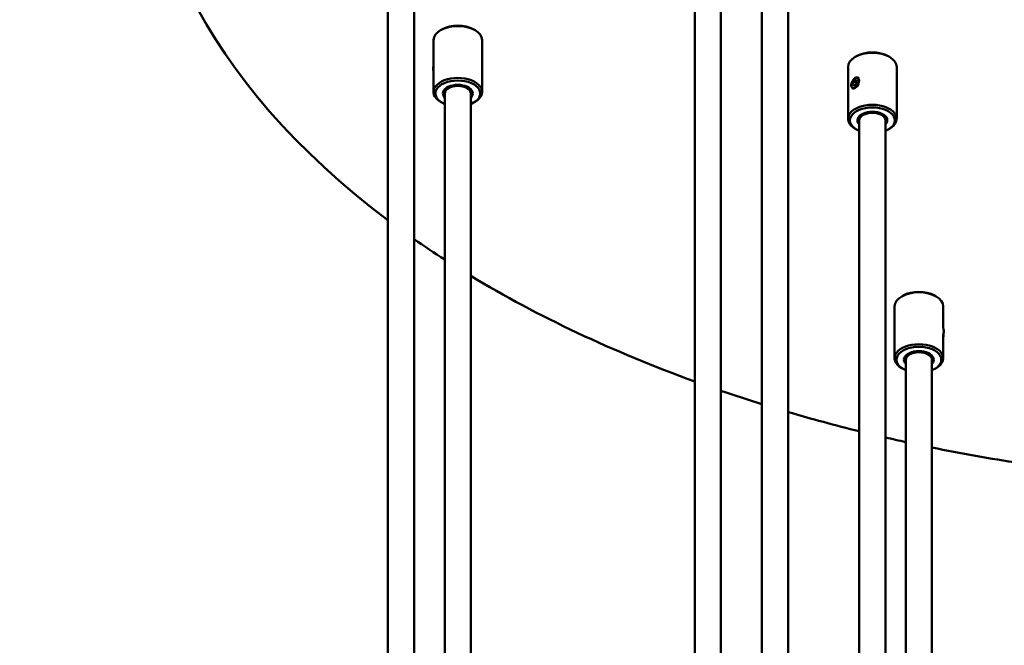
# Model space of a CAD drawing. Header units: millimetres. Extents: x 849 to 4035, y 828 to 3843.
# Tile 111 of 121: x 3336 to 3599, y 1883 to 2050. Entities that reach past the tile are written whole.
import ezdxf

# ---------------------------------------------------------------- set-up
doc = ezdxf.new("R2010")
doc.units = ezdxf.units.MM
doc.header["$LTSCALE"] = 15
doc.layers.add('Widoczne (ISO)', color=7, linetype='Continuous', lineweight=50)

msp = doc.modelspace()

# ---------------------------------------------------------------- linework, layer by layer
at = {"layer": 'Widoczne (ISO)'}
for p, q in [((3534.39, 2212.91), (3534.39, 1807.48)), ((3541.39, 2212.91), (3541.39, 1807.48)), ((3434.34, 2130.42), (3434.34, 1724.98)), ((3441.34, 2130.42), (3441.34, 1724.98)), ((3516.44, 2117.72), (3516.44, 1797.12)), ((3523.44, 2117.72), (3523.44, 1799.33)), ((3448.8, 2047.24), (3448.44, 2047.04)), ((3457.28, 2047.24), (3457.64, 2047.04)), ((3446.54, 2030.5), (3446.54, 2044.38)), ((3459.54, 2030.5), (3459.54, 2044.38)), ((3559.7, 2040.06), (3559.34, 2039.85)), ((3568.18, 2040.06), (3568.54, 2039.85)), ((3557.44, 2023.32), (3557.44, 2037.2)), ((3570.44, 2023.32), (3570.44, 2037.2)), ((3559.04, 2033.35), (3559.65, 2033.7)), ((3559.34, 2034.14), (3559.43, 2034.19)), ((3559.65, 2033.7), (3559.96, 2033.27)), ((3558.28, 2032.3), (3558.28, 2032.11)), ((3558.73, 2032.56), (3559.04, 2033.35)), ((3558.73, 2032.56), (3559.26, 2032.25)), ((3559.04, 2032.12), (3558.73, 2032.56)), ((3559.04, 2033.35), (3559.74, 2032.94)), ((3559.65, 2032.48), (3559.04, 2032.12)), ((3559.54, 2032.42), (3559.74, 2032.94)), ((3559.96, 2033.27), (3559.65, 2032.48)), ((3559.74, 2032.94), (3559.85, 2033)), ((3449.54, 2030.09), (3449.54, 1717.45)), ((3456.54, 2030.09), (3456.54, 1715.61)), ((3448.8, 2027.65), (3448.44, 2027.85)), ((3457.28, 2027.65), (3457.64, 2027.85)), ((3559.7, 2020.46), (3559.34, 2020.67)), ((3560.44, 2022.91), (3560.44, 1796.68)), ((3567.44, 2022.91), (3567.44, 1793.28)), ((3568.18, 2020.46), (3568.54, 2020.67)), ((3572.14, 1976.03), (3571.78, 1975.83)), ((3580.62, 1976.03), (3580.98, 1975.83)), ((3569.88, 1959.29), (3569.88, 1973.17)), ((3582.88, 1967.38), (3582.88, 1973.17)), ((3582.95, 1967.26), (3582.87, 1967.36)), ((3582.88, 1959.29), (3582.88, 1965.08)), ((3572.88, 1958.88), (3572.88, 1789.78)), ((3579.88, 1958.88), (3579.88, 1783.86)), ((3572.14, 1956.43), (3571.78, 1956.64)), ((3580.62, 1956.43), (3580.98, 1956.64))]:
    msp.add_line(p, q, dxfattribs=at)
for centre, major_axis, ratio, start_param, end_param in [((3684.15, 2107.01), (315, 0), 0.57735, 5.66954, 10.079773), ((3453.04, 2044.38), (-6.5, 0), 0.57735, 3.141593, 6.283185), ((3453.04, 2044.79), (-6, 0), 0.57735, 3.926991, 5.497787), ((3563.94, 2037.2), (-6.5, 0), 0.57735, 3.141593, 6.283185), ((3563.94, 2037.61), (-6, 0), 0.57735, 3.926991, 5.497787), ((3447.04, 2036), (-0.35, 1.46), 0.313657, 0.392624, 1.441805), ((3453.04, 2030.5), (6.5, 0), 0.57735, 5.497787, 10.210176), ((3453.04, 2030.09), (-6, 0), 0.57735, 2.193623, 7.231155), ((3453.04, 2030.09), (4, 0), 0.57735, 5.777825, 9.930138), ((3453.04, 2030.5), (-3.5, 0), 0.57735, 5.566884, 6.384373), ((3453.04, 2030.09), (-3.5, 0), 0.57735, 3.141593, 6.283185), ((3453.04, 2030.5), (3.5, 0), 0.57735, 6.181997, 6.999486), ((3453.04, 2030.91), (-3.5, 0), 0.57735, 0.101188, 0.203431), ((3453.04, 2030.91), (3.5, 0), 0.57735, 6.079755, 6.181997), ((3563.94, 2023.32), (6.5, 0), 0.57735, 5.497787, 10.210176), ((3563.94, 2022.91), (-6, 0), 0.57735, 2.193623, 7.231155), ((3563.94, 2022.91), (4, 0), 0.57735, 5.777825, 9.930138), ((3563.94, 2023.32), (-3.5, 0), 0.57735, 5.566884, 6.384373), ((3563.94, 2022.91), (-3.5, 0), 0.57735, 3.141593, 6.283185), ((3563.94, 2023.73), (-3.5, 0), 0.57735, 0.101188, 0.203431), ((3563.94, 2024.14), (-3.25, 0), 0.57735, 0.034002, 0.205415), ((3563.94, 2023.32), (3.5, 0), 0.57735, 6.181997, 6.999486), ((3563.94, 2024.14), (3.25, 0), 0.57735, 6.077771, 6.249183), ((3563.94, 2023.73), (3.5, 0), 0.57735, 6.079755, 6.181997), ((3684.15, 2107.01), (315, 0), 0.57735, 3.832248, 3.872171), ((3684.15, 2107.01), (315, 0), 0.57735, 3.904881, 4.15095), ((3576.38, 1973.17), (-6.5, 0), 0.57735, 3.141593, 6.283185), ((3576.38, 1973.58), (-6, 0), 0.57735, 3.926991, 5.497787), ((3582.83, 1965.77), (0.11, 1.5), 0.100184, 4.030784, 6.182324), ((3576.38, 1959.29), (6.5, 0), 0.57735, 5.497787, 10.210176), ((3576.38, 1958.88), (-6, 0), 0.57735, 2.193623, 7.231155), ((3576.38, 1958.88), (4, 0), 0.57735, 5.777825, 9.930138), ((3576.38, 1959.29), (-3.5, 0), 0.57735, 5.566884, 6.384373), ((3576.38, 1958.88), (-3.5, 0), 0.57735, 3.141593, 6.283185), ((3576.38, 1959.29), (3.5, 0), 0.57735, 6.181997, 6.999486), ((3576.38, 1959.7), (-3.5, 0), 0.57735, 0.101188, 0.203431), ((3576.38, 1959.7), (3.5, 0), 0.57735, 6.079755, 6.181997), ((3684.15, 2107.01), (315, 0), 0.57735, 4.176992, 4.216931), ((3684.15, 2107.01), (315, 0), 0.57735, 4.242023, 4.308797), ((3684.15, 2107.01), (315, 0), 0.57735, 4.332839, 4.351367), ((3684.15, 2107.01), (315, 0), 0.57735, 4.375017, 4.453067)]:
    msp.add_ellipse(centre, major_axis=major_axis, ratio=ratio, start_param=start_param, end_param=end_param, dxfattribs=at)
msp.add_ellipse((3559.34, 2032.91), major_axis=(0.75, 1.3), ratio=0.57735, dxfattribs=at)
for points, knots in [([(3558.66, 2033.46), (3558.73, 2033.6), (3558.82, 2033.75), (3559.05, 2034.03), (3559.2, 2034.15), (3559.34, 2034.24)], [0.6260643, 0.6260643, 0.6260643, 0.6260643, 0.6747524, 0.6747524, 0.7360889, 0.7360889, 0.7360889, 0.7360889]), ([(3559.34, 2034.24), (3559.49, 2034.32), (3559.65, 2034.37), (3559.96, 2034.38), (3560.11, 2034.35), (3560.25, 2034.26), (3560.28, 2034.24), (3560.31, 2034.22)], [0.7360889, 0.7360889, 0.7360889, 0.7360889, 0.7974254, 0.7974254, 0.8587619, 0.8587619, 0.8738283, 0.8738283, 0.8738283, 0.8738283]), ([(3559.34, 2031.59), (3559.2, 2031.51), (3559.05, 2031.45), (3558.8, 2031.4), (3558.69, 2031.42), (3558.58, 2031.48), (3558.56, 2031.49), (3558.55, 2031.51)], [0.245363, 0.245363, 0.245363, 0.245363, 0.3066995, 0.3066995, 0.368036, 0.368036, 0.3831023, 0.3831023, 0.3831023, 0.3831023]), ([(3560.31, 2032.53), (3560.28, 2032.49), (3560.25, 2032.45), (3560.11, 2032.24), (3559.96, 2032.07), (3559.65, 2031.79), (3559.49, 2031.67), (3559.34, 2031.59)], [1.0890755, 1.0890755, 1.0890755, 1.0890755, 1.1041419, 1.1041419, 1.1654784, 1.1654784, 1.2268149, 1.2268149, 1.2268149, 1.2268149]), ([(3582.86, 1967.34), (3582.87, 1967.35), (3582.87, 1967.36), (3582.88, 1967.4), (3582.88, 1967.4), (3582.88, 1967.35), (3582.88, 1967.35), (3582.88, 1967.35)], [0.59834958, 0.59834958, 0.59834958, 0.59834958, 0.61341592, 0.61341592, 0.67475242, 0.67475242, 0.67696728, 0.67696728, 0.67696728, 0.67696728]), ([(3582.88, 1965.08), (3582.88, 1965.22), (3582.88, 1965.36), (3582.87, 1965.55), (3582.87, 1965.6), (3582.86, 1965.65)], [0.32527935, 0.32527935, 0.32527935, 0.32527935, 0.36803597, 0.36803597, 0.38310231, 0.38310231, 0.38310231, 0.38310231])]:
    msp.add_open_spline(points, degree=3, knots=knots, dxfattribs=at)

doc.saveas('drawing.dxf')
